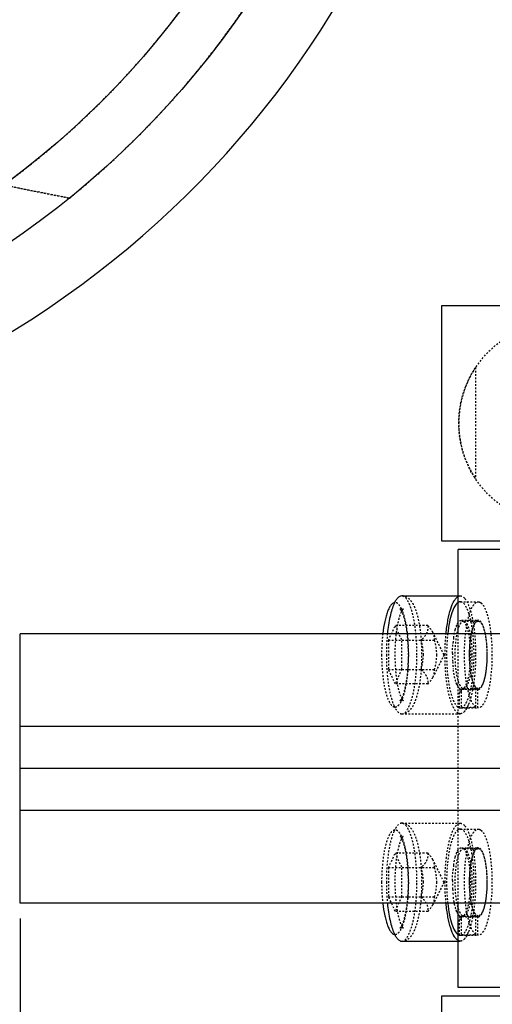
# Model space of a CAD drawing. Header units: millimetres. Extents: x -24622 to 57, y -1603 to 1112.
# Tile 39 of 219: x -23401 to -23373, y -102 to -44. Entities that reach past the tile are written whole.
import ezdxf
from ezdxf.lldxf.tags import DXFTag

# ---------------------------------------------------------------- set-up
doc = ezdxf.new("R2010")
doc.units = ezdxf.units.MM
doc.linetypes.add('HIDDEN', pattern=[0.2, 0.1, -0.1])
doc.layers.add('02___PRT_ALL_AXES', color=7, linetype='Continuous')
doc.layers.add('DEFAULT_2', color=8, linetype='HIDDEN')
tags = doc.linetypes.add('CENTER', pattern=[2, 1.25, -0.25, 0.25, -0.25]).pattern_tags.tags
tags[10:11] = [DXFTag(74, 4), DXFTag(75, 0), DXFTag(340, '0'), DXFTag(46, 1.0), DXFTag(50, 0.0), DXFTag(44, 0.0), DXFTag(45, 0.0)]
tags[8:9] = [DXFTag(74, 4), DXFTag(75, 0), DXFTag(340, '0'), DXFTag(46, 1.0), DXFTag(50, 0.0), DXFTag(44, 0.0), DXFTag(45, 0.0)]
tags[6:7] = [DXFTag(74, 4), DXFTag(75, 0), DXFTag(340, '0'), DXFTag(46, 1.0), DXFTag(50, 0.0), DXFTag(44, 0.0), DXFTag(45, 0.0)]
tags[4:5] = [DXFTag(74, 4), DXFTag(75, 0), DXFTag(340, '0'), DXFTag(46, 1.0), DXFTag(50, 0.0), DXFTag(44, 0.0), DXFTag(45, 0.0)]
doc.dimstyles.new('7', dxfattribs={"dimtxt": 7, "dimasz": 4.5, "dimexe": 0.7, "dimexo": 0.9, "dimgap": 1.8, "dimtad": 0, "dimtxsty": 'Standard', "dimblk": 'OPEN30', "dimcen": 0, "dimclrd": 5, "dimclre": 3, "dimclrt": 256, "dimadec": 0, "dimazin": 2, "dimtm": 1e-09, "dimtfac": 0.6, "dimtofl": 0, "dimtmove": 0, "dimatfit": 3, "dimldrblk": 'OPEN30', "dimfxl": 1, "dimtolj": 1, "dimarcsym": 0})

# ---------------------------------------------------------------- blocks, each defined once
blk = doc.blocks.new('_Open30')
at = {"color": 0, "linetype": 'ByBlock', "lineweight": -2}
for p, q in [((-1, 0.268), (0, 0)), ((0, 0), (-1, -0.268)), ((0, 0), (-1, 0))]:
    blk.add_line(p, q, dxfattribs=at)
blk = doc.blocks.new('*D106')
at = {"color": 5, "linetype": 'ByBlock', "lineweight": -2}
blk.add_line((-23504.44, -84.589), (-23501.226, -81.44), dxfattribs=at)
at = {"layer": 'Defpoints', "color": 0, "linetype": 'ByBlock'}
for p in [(-23365.176, 51.904), (-23498.012, -78.29)]:
    blk.add_point(p, dxfattribs=at)
at = {"color": 5, "linetype": 'ByBlock', "lineweight": -2, "xscale": 4.5, "yscale": 4.5, "zscale": 4.5, "rotation": 44.42437123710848}
blk.add_blockref('_Open30', (-23498.012, -78.29), dxfattribs=at)
at = {"linetype": 'ByBlock', "insert": (-23514.057, -94.016), "char_height": 7, "attachment_point": 5, "rotation": 44.42437}
blk.add_mtext('\\A1;∅186', dxfattribs=at)
blk = doc.blocks.new('*D107')
at = {"color": 3, "linetype": 'ByBlock', "lineweight": -2}
for p, q in [((-23401.094, -97.093), (-23401.094, -141.359)), ((-23201.094, -97.093), (-23201.094, -141.359))]:
    blk.add_line(p, q, dxfattribs=at)
at = {"color": 5, "linetype": 'ByBlock', "lineweight": -2}
for p, q in [((-23396.594, -140.659), (-23311.061, -140.659)), ((-23205.594, -140.659), (-23291.127, -140.659))]:
    blk.add_line(p, q, dxfattribs=at)
at = {"layer": 'Defpoints', "color": 0, "linetype": 'ByBlock'}
for p in [(-23401.094, -96.193), (-23201.094, -96.193), (-23401.094, -140.659)]:
    blk.add_point(p, dxfattribs=at)
at = {"color": 5, "linetype": 'ByBlock', "lineweight": -2, "xscale": 4.5, "yscale": 4.5, "zscale": 4.5, "rotation": 180}
blk.add_blockref('_Open30', (-23401.094, -140.659), dxfattribs=at)
at = {"color": 5, "linetype": 'ByBlock', "lineweight": -2, "xscale": 4.5, "yscale": 4.5, "zscale": 4.5}
blk.add_blockref('_Open30', (-23201.094, -140.659), dxfattribs=at)
at = {"linetype": 'ByBlock', "insert": (-23301.094, -140.659), "char_height": 7, "attachment_point": 5}
blk.add_mtext('\\A1;200', dxfattribs=at)

msp = doc.modelspace()

# ---------------------------------------------------------------- linework, layer by layer
at = {"color": 7, "linetype": 'Continuous'}
for p, q in [((-23376.094, -74.693), (-23376.094, -60.693)), ((-23376.094, -60.693), (-23347.515, -60.693)), ((-23367.725, -74.693), (-23376.094, -74.693)), ((-23375.129, -80.193), (-23375.129, -75.193)), ((-23367.725, -75.193), (-23375.129, -75.193)), ((-23378.478, -77.943), (-23375.129, -77.943)), ((-23401.094, -96.193), (-23401.094, -80.193)), ((-23201.094, -80.193), (-23401.094, -80.193)), ((-23201.094, -85.693), (-23401.094, -85.693)), ((-23201.094, -90.693), (-23401.094, -90.693)), ((-23201.094, -96.193), (-23401.094, -96.193)), ((-23375.129, -101.193), (-23375.129, -96.193)), ((-23378.478, -98.443), (-23375.129, -98.443)), ((-23376.094, -101.693), (-23367.725, -101.693)), ((-23376.094, -115.693), (-23376.094, -101.693)), ((-23367.725, -101.193), (-23375.129, -101.193))]:
    msp.add_line(p, q, dxfattribs=at)
at = {"color": 1, "linetype": 'CENTER', "ltscale": 40.64}
msp.add_line((-23201.094, -88.193), (-23401.094, -88.193), dxfattribs=at)
at = {"color": 7, "linetype": 'Continuous'}
msp.add_arc((-23431.594, -13.193), 57.5, 285.17438, 0.00494, dxfattribs=at)
for points, start_tangent, end_tangent in [([(-23378.478, -77.943), (-23378.596, -77.973), (-23378.713, -78.062), (-23378.825, -78.209), (-23378.931, -78.412)], (-1, 0), (-0.408995, -0.912537)), ([(-23375.846, -80.182), (-23375.731, -79.372), (-23375.565, -78.705), (-23375.36, -78.23), (-23375.247, -78.075), (-23375.13, -77.979)], (0.099431, 0.995044), (0.873806, 0.486274)), ([(-23375.13, -78.332), (-23375.325, -78.553), (-23375.5, -78.953), (-23375.644, -79.508), (-23375.748, -80.184)], (-0.850901, -0.525326), (-0.112112, -0.993696)), ([(-23378.899, -78.346), (-23379.117, -78.501), (-23379.22, -78.664), (-23379.316, -78.88), (-23379.403, -79.146), (-23379.48, -79.455), (-23379.598, -80.182)], (-0.984527, -0.175231), (-0.114539, -0.993419)), ([(-23378.931, -78.412), (-23379.057, -78.751), (-23379.166, -79.167), (-23379.323, -80.182)], (-0.408995, -0.912537), (-0.099429, -0.995045)), ([(-23379.598, -96.203), (-23379.48, -96.93), (-23379.403, -97.24), (-23379.316, -97.505), (-23379.22, -97.722), (-23379.117, -97.885), (-23378.899, -98.039)], (0.114539, -0.993419), (0.984524, -0.175252)), ([(-23379.323, -96.203), (-23379.166, -97.218), (-23379.057, -97.635), (-23378.931, -97.974)], (0.099429, -0.995045), (0.408995, -0.912537)), ([(-23375.13, -98.407), (-23375.247, -98.311), (-23375.36, -98.156), (-23375.565, -97.68), (-23375.731, -97.014), (-23375.846, -96.203)], (-0.873957, 0.486004), (-0.099445, 0.995043)), ([(-23375.748, -96.199), (-23375.645, -96.876), (-23375.501, -97.431), (-23375.325, -97.832), (-23375.13, -98.053)], (0.111929, -0.993716), (0.84936, -0.527813)), ([(-23378.931, -97.974), (-23378.825, -98.176), (-23378.713, -98.324), (-23378.596, -98.413), (-23378.478, -98.443)], (0.408995, -0.912537), (1, 0))]:
    msp.add_spline(points, degree=3, dxfattribs=dict(at, start_tangent=start_tangent, end_tangent=end_tangent))
at = {"layer": '02___PRT_ALL_AXES', "color": 7, "linetype": 'Continuous'}
for radius in [53, 50]:
    msp.add_circle((-23431.594, -13.193), radius, dxfattribs=at)
at = {"layer": '02___PRT_ALL_AXES', "color": 8, "linetype": 'HIDDEN'}
msp.add_circle((-23369.094, -67.693), 6, dxfattribs=at)
at = {"layer": 'DEFAULT_2', "color": 8, "linetype": 'HIDDEN'}
for p, q in [((-23398.171, -54.326), (-23445.028, -45.218)), ((-23398.302, -54.3), (-23398.171, -54.326)), ((-23374.094, -64.376), (-23374.094, -71.009)), ((-23375.129, -77.943), (-23375.001, -77.943)), ((-23374.965, -78.296), (-23375.002, -78.293)), ((-23375.001, -78.293), (-23373.938, -78.293)), ((-23373.939, -78.293), (-23373.903, -78.296)), ((-23378.427, -78.844), (-23378.482, -78.718)), ((-23378.478, -78.743), (-23378.392, -78.72)), ((-23374.935, -79.393), (-23374.81, -79.451)), ((-23374.935, -79.393), (-23373.938, -79.393)), ((-23374.81, -79.451), (-23374.808, -79.443)), ((-23374.808, -79.443), (-23373.938, -79.443)), ((-23379.253, -80.577), (-23378.865, -79.711)), ((-23378.865, -79.711), (-23378.476, -80.577)), ((-23376.933, -79.711), (-23378.865, -79.711)), ((-23379.253, -80.577), (-23379.253, -82.309)), ((-23379.253, -80.577), (-23376.544, -80.577)), ((-23378.476, -82.309), (-23378.476, -80.577)), ((-23375.967, -81.443), (-23376.627, -80.106)), ((-23375.129, -96.193), (-23375.129, -80.193)), ((-23375.967, -81.443), (-23376.627, -82.779)), ((-23378.865, -83.175), (-23379.253, -82.309)), ((-23379.253, -82.309), (-23376.544, -82.309)), ((-23378.476, -82.309), (-23378.865, -83.175)), ((-23376.933, -83.175), (-23378.865, -83.175)), ((-23374.81, -83.435), (-23374.884, -83.483)), ((-23374.815, -83.44), (-23374.81, -83.435)), ((-23374.808, -83.443), (-23374.815, -83.44)), ((-23374.808, -83.443), (-23373.938, -83.443)), ((-23374.222, -83.492), (-23374.347, -83.493)), ((-23374.347, -83.493), (-23373.938, -83.493)), ((-23373.974, -83.488), (-23374.222, -83.492)), ((-23374.088, -84.539), (-23374.088, -83.41)), ((-23373.974, -83.488), (-23373.974, -84.59)), ((-23373.974, -83.488), (-23373.938, -83.493)), ((-23378.478, -84.143), (-23378.565, -84.166)), ((-23378.481, -84.166), (-23378.43, -84.048)), ((-23375.058, -84.585), (-23375.058, -83.632)), ((-23374.944, -83.632), (-23374.944, -84.585)), ((-23374.547, -84.471), (-23374.604, -84.59)), ((-23374.347, -84.593), (-23373.938, -84.593)), ((-23373.938, -84.592), (-23373.974, -84.59)), ((-23378.478, -84.943), (-23375.001, -84.943)), ((-23378.478, -91.443), (-23375.001, -91.443)), ((-23378.427, -92.344), (-23378.482, -92.218)), ((-23378.478, -92.243), (-23378.392, -92.22)), ((-23374.965, -91.796), (-23375.002, -91.793)), ((-23375.001, -91.793), (-23373.938, -91.793)), ((-23373.939, -91.793), (-23373.903, -91.796)), ((-23374.935, -92.893), (-23374.81, -92.951)), ((-23374.935, -92.893), (-23373.938, -92.893)), ((-23374.81, -92.951), (-23374.808, -92.943)), ((-23374.808, -92.943), (-23373.938, -92.943)), ((-23379.253, -94.077), (-23378.865, -93.211)), ((-23378.865, -93.211), (-23378.476, -94.077)), ((-23376.933, -93.211), (-23378.865, -93.211)), ((-23379.253, -94.077), (-23379.253, -95.809)), ((-23379.253, -94.077), (-23376.544, -94.077)), ((-23378.476, -95.809), (-23378.476, -94.077)), ((-23375.967, -94.943), (-23376.627, -93.606)), ((-23375.967, -94.943), (-23376.627, -96.279)), ((-23378.865, -96.675), (-23379.253, -95.809)), ((-23379.253, -95.809), (-23376.544, -95.809)), ((-23378.476, -95.809), (-23378.865, -96.675)), ((-23376.933, -96.675), (-23378.865, -96.675)), ((-23374.81, -96.935), (-23374.884, -96.983)), ((-23374.815, -96.94), (-23374.81, -96.935)), ((-23374.808, -96.943), (-23374.815, -96.94)), ((-23374.808, -96.943), (-23373.938, -96.943)), ((-23374.222, -96.992), (-23374.347, -96.993)), ((-23374.347, -96.993), (-23373.938, -96.993)), ((-23373.974, -96.988), (-23374.222, -96.992)), ((-23374.088, -98.039), (-23374.088, -96.91)), ((-23373.974, -96.988), (-23373.974, -98.09)), ((-23373.974, -96.988), (-23373.938, -96.993)), ((-23378.481, -97.666), (-23378.43, -97.548)), ((-23375.058, -98.085), (-23375.058, -97.132)), ((-23374.944, -97.132), (-23374.944, -98.085)), ((-23378.478, -97.643), (-23378.565, -97.666)), ((-23374.547, -97.971), (-23374.604, -98.09)), ((-23374.347, -98.093), (-23373.938, -98.093)), ((-23373.938, -98.092), (-23373.974, -98.09)), ((-23375.129, -98.443), (-23375.001, -98.443))]:
    msp.add_line(p, q, dxfattribs=at)
msp.add_circle((-23431.594, -13.193), 32.5, dxfattribs=at)
for centre, radius, start, end in [((-23431.594, -13.193), 57.5, 0.00494, 265.84517), ((-23431.594, -13.193), 53, 309.09553, 270), ((-23431.594, -13.193), 50, 306.15635, 24.35388), ((-23431.594, -13.193), 34.5, 268.76647, 9.22909), ((-23413.481, -28.938), 18, 259, 19), ((-23413.481, -28.938), 15, 259.01025, 19), ((-23369.094, -67.693), 6, 146.44269, 213.55731), ((-23378.86, -78.566), 0.224, 91.1775, 100.11318), ((-23382.077, -80.852), 7.945, 9.84631, 10.33237), ((-23389.73, -81.443), 11.668, 355.55835, 4.43702), ((-23369.373, -81.308), 6.087, 171.75916, 174.38939), ((-23367.702, -81.444), 7.764, 179.29636, 183.10645), ((-23368.658, -81.503), 6.806, 183.04952, 186.4925), ((-23375.63, -69.149), 14.344, 272.52221, 276.17154), ((-23374.347, -68.463), 15.03, 267.95112, 268.63424), ((-23374.348, -68.502), 14.991, 268.63436, 269.31919), ((-23374.347, -68.412), 15.081, 269.32005, 270.00076), ((-23381.749, -82.093), 7.613, 349.16595, 349.66765), ((-23382.076, -82.033), 7.945, 349.66744, 350.1475), ((-23378.86, -84.319), 0.224, 259.8856, 268.8207), ((-23375.365, -84.258), 0.824, 319.44309, 323.08398), ((-23376.005, -83.845), 1.586, 330.94351, 331.99142), ((-23376.735, -83.495), 2.396, 335.94559, 337.6555), ((-23378.86, -92.066), 0.224, 91.1775, 100.11318), ((-23382.077, -94.352), 7.945, 9.84631, 10.33237), ((-23389.73, -94.943), 11.668, 355.55835, 4.43702), ((-23369.373, -94.808), 6.087, 171.75916, 174.38939), ((-23367.702, -94.944), 7.764, 179.29636, 183.10645), ((-23368.658, -95.003), 6.806, 183.04952, 186.4925), ((-23375.63, -82.649), 14.344, 272.52221, 276.17154), ((-23374.347, -81.963), 15.03, 267.95112, 268.63424), ((-23374.348, -82.002), 14.991, 268.63436, 269.31919), ((-23374.347, -81.912), 15.081, 269.32005, 270.00076), ((-23381.749, -95.593), 7.613, 349.16595, 349.66765), ((-23382.076, -95.533), 7.945, 349.66744, 350.1475), ((-23378.86, -97.819), 0.224, 259.8856, 268.8207), ((-23376.005, -97.345), 1.586, 330.94351, 331.99142), ((-23376.735, -96.995), 2.396, 335.94559, 337.6555), ((-23375.365, -97.758), 0.824, 319.44309, 323.08398)]:
    msp.add_arc(centre, radius, start, end, dxfattribs=at)
for centre, start_param, end_param in [((-23375.655, -81.443), 4.782287, 4.896737), ((-23374.347, -81.443), 4.642491, 4.756026), ((-23375.655, -94.943), 4.782287, 4.896737), ((-23374.347, -94.943), 4.642491, 4.756026)]:
    msp.add_ellipse(centre, major_axis=(8.549, 0), ratio=0.368461, start_param=start_param, end_param=end_param, dxfattribs=at)
for points, start_tangent, end_tangent in [([(-23402.037, -53.521), (-23402.018, -53.531), (-23401.951, -53.55), (-23401.838, -53.577), (-23401.685, -53.612), (-23401.497, -53.654), (-23401.28, -53.7), (-23400.776, -53.806), (-23400.207, -53.922), (-23399.595, -54.045), (-23398.955, -54.172), (-23398.302, -54.3)], (-0.806567, -0.591143), (0.98154, -0.191255)), ([(-23378.478, -84.943), (-23378.28, -84.91), (-23378.112, -84.825), (-23377.861, -84.565), (-23377.683, -84.223), (-23377.54, -83.797), (-23377.427, -83.29), (-23377.344, -82.715), (-23377.293, -82.091), (-23377.276, -81.443), (-23377.293, -80.794), (-23377.344, -80.171), (-23377.427, -79.596), (-23377.54, -79.089), (-23377.683, -78.663), (-23377.861, -78.321), (-23378.112, -78.06), (-23378.28, -77.976), (-23378.478, -77.943)], (1, 0), (-1, 0)), ([(-23377.572, -81.443), (-23377.59, -80.76), (-23377.641, -80.103), (-23377.725, -79.498), (-23377.838, -78.968), (-23377.975, -78.533), (-23378.051, -78.356), (-23378.131, -78.209), (-23378.478, -77.943)], (0, 1), (-1, 0)), ([(-23375.13, -77.979), (-23375.098, -77.963), (-23375.001, -77.943)], (0.873806, 0.486274), (1, 0.000075)), ([(-23375.002, -78.293), (-23375.034, -78.295), (-23375.13, -78.332)], (-0.999987, -0.005074), (-0.850901, -0.525326)), ([(-23375.001, -77.943), (-23374.863, -77.983), (-23374.729, -78.104)], (1, 0.000075), (0.635475, -0.772122)), ([(-23374.944, -84.585), (-23374.792, -84.488), (-23374.647, -84.281), (-23374.515, -83.974), (-23374.401, -83.576), (-23374.308, -83.102), (-23374.239, -82.568), (-23374.186, -81.401), (-23374.247, -80.24), (-23374.319, -79.714), (-23374.416, -79.25), (-23374.533, -78.863), (-23374.667, -78.569), (-23374.813, -78.378), (-23374.965, -78.296)], (0.965306, 0.261122), (-0.986066, 0.166355)), ([(-23374.088, -84.539), (-23374.232, -84.381), (-23374.367, -84.122), (-23374.487, -83.772), (-23374.589, -83.342), (-23374.722, -82.307), (-23374.75, -81.154), (-23374.668, -80.041), (-23374.589, -79.547), (-23374.488, -79.117), (-23374.368, -78.766), (-23374.302, -78.624), (-23374.234, -78.507), (-23373.939, -78.293)], (-0.811363, 0.584542), (0.999989, 0.004647)), ([(-23374.729, -78.104), (-23374.701, -78.14), (-23374.619, -78.27)], (0.635475, -0.772122), (0.486165, -0.873867)), ([(-23374.619, -78.27), (-23374.42, -78.758), (-23374.26, -79.427)], (0.486165, -0.873867), (0.179387, -0.983779)), ([(-23373.903, -78.296), (-23373.874, -78.303), (-23373.789, -78.346)], (0.986066, -0.166355), (0.811363, -0.584542)), ([(-23378.392, -78.72), (-23378.398, -78.728), (-23378.426, -78.761), (-23378.465, -78.822), (-23378.508, -78.908), (-23378.554, -79.018), (-23378.6, -79.149), (-23378.644, -79.298), (-23378.686, -79.463), (-23378.724, -79.643), (-23378.759, -79.836), (-23378.817, -80.256), (-23378.857, -80.71), (-23378.878, -81.183), (-23378.878, -81.664), (-23378.859, -82.138), (-23378.821, -82.593), (-23378.764, -83.017), (-23378.692, -83.394), (-23378.607, -83.714), (-23378.516, -83.961), (-23378.431, -84.116)], (0.913282, 0.407328), (0.582944, -0.812512)), ([(-23378.482, -78.718), (-23378.572, -78.556), (-23378.667, -78.438), (-23378.765, -78.367), (-23378.865, -78.343)], (-0.430094, 0.902784), (-0.999863, 0.016539)), ([(-23378.564, -84.166), (-23378.558, -84.157), (-23378.531, -84.124), (-23378.492, -84.064), (-23378.448, -83.977), (-23378.402, -83.867), (-23378.356, -83.737), (-23378.312, -83.588), (-23378.271, -83.423), (-23378.232, -83.242), (-23378.197, -83.049), (-23378.139, -82.629), (-23378.099, -82.176), (-23378.079, -81.703), (-23378.078, -81.222), (-23378.097, -80.747), (-23378.135, -80.292), (-23378.192, -79.869), (-23378.264, -79.491), (-23378.349, -79.172), (-23378.441, -78.925), (-23378.525, -78.769)], (-0.913282, -0.407328), (-0.582944, 0.812512)), ([(-23378.525, -78.769), (-23378.543, -78.745), (-23378.557, -78.729), (-23378.562, -78.724), (-23378.565, -78.721), (-23378.565, -78.72), (-23378.564, -78.72), (-23378.56, -78.722), (-23378.555, -78.725), (-23378.547, -78.729), (-23378.537, -78.733), (-23378.511, -78.74), (-23378.478, -78.743)], (-0.582945, 0.812512), (1, 0)), ([(-23378.097, -80.54), (-23378.223, -79.579), (-23378.427, -78.844)], (-0.078517, 0.996913), (-0.369588, 0.929196)), ([(-23373.789, -78.346), (-23373.644, -78.505), (-23373.509, -78.764), (-23373.389, -79.114), (-23373.288, -79.543), (-23373.154, -80.579), (-23373.126, -81.731), (-23373.208, -82.845), (-23373.287, -83.339), (-23373.389, -83.769), (-23373.508, -84.119), (-23373.574, -84.261), (-23373.643, -84.379), (-23373.938, -84.593)], (0.811363, -0.584542), (-0.999989, -0.004647)), ([(-23375.168, -79.6), (-23375.112, -79.51), (-23374.935, -79.393)], (0.469189, 0.883098), (1, 0)), ([(-23374.808, -79.443), (-23374.979, -79.555), (-23375.058, -79.693), (-23375.131, -79.881)], (-1, 0), (-0.307756, -0.951465)), ([(-23374.81, -79.451), (-23374.726, -79.558), (-23374.648, -79.718), (-23374.518, -80.176), (-23374.434, -80.772), (-23374.405, -81.443), (-23374.434, -82.113), (-23374.518, -82.71), (-23374.648, -83.167), (-23374.726, -83.327), (-23374.81, -83.435)], (0.730167, -0.683269), (-0.729193, -0.684308)), ([(-23374.29, -81.443), (-23374.329, -80.677), (-23374.377, -80.332), (-23374.442, -80.029), (-23374.52, -79.78), (-23374.61, -79.595), (-23374.808, -79.443)], (0, 1), (-1, 0)), ([(-23373.938, -79.393), (-23374.124, -79.522), (-23374.209, -79.68), (-23374.286, -79.894), (-23374.351, -80.157), (-23374.404, -80.46), (-23374.463, -81.151), (-23374.457, -81.879), (-23374.385, -82.551), (-23374.256, -83.084), (-23374.176, -83.276), (-23374.088, -83.41)], (-1, 0), (0.661342, -0.750085)), ([(-23374.456, -81.443), (-23374.417, -80.677), (-23374.369, -80.332), (-23374.304, -80.029), (-23374.226, -79.78), (-23374.136, -79.595), (-23373.938, -79.443)], (0, 1), (1, 0.000112)), ([(-23374.248, -79.494), (-23374.134, -80.424), (-23374.095, -81.443)], (0.171035, -0.985265), (0, -1)), ([(-23373.938, -83.493), (-23373.735, -83.337), (-23373.643, -83.147), (-23373.563, -82.892), (-23373.497, -82.582), (-23373.448, -82.227), (-23373.408, -81.443), (-23373.448, -80.658), (-23373.497, -80.304), (-23373.563, -79.993), (-23373.643, -79.738), (-23373.735, -79.549), (-23373.938, -79.393)], (1, 0), (-1, 0)), ([(-23373.938, -79.443), (-23373.74, -79.595), (-23373.651, -79.78), (-23373.572, -80.029), (-23373.508, -80.332), (-23373.46, -80.677), (-23373.421, -81.443)], (1, 0.000112), (0, -1)), ([(-23376.933, -79.711), (-23376.934, -79.925), (-23376.997, -80.144), (-23377.13, -80.363), (-23377.321, -80.577)], (0.108741, -0.99407), (-0.709206, -0.705001)), ([(-23376.624, -80.113), (-23376.682, -80.011), (-23376.933, -79.711)], (-0.444093, 0.895981), (-0.709206, 0.705001)), ([(-23375.397, -80.435), (-23375.377, -80.304), (-23375.299, -79.951)], (0.144493, 0.989506), (0.264641, 0.964347)), ([(-23375.131, -79.881), (-23375.274, -80.576), (-23375.325, -81.443)], (-0.307756, -0.951465), (0, -1)), ([(-23375.299, -79.951), (-23375.269, -79.849), (-23375.168, -79.6)], (0.264641, 0.964347), (0.469189, 0.883098)), ([(-23379.598, -80.182), (-23379.628, -80.485), (-23379.667, -81.443)], (-0.114539, -0.993419), (-0.001338, -0.999999)), ([(-23379.323, -80.182), (-23379.35, -80.488), (-23379.384, -81.443)], (-0.099429, -0.995045), (0, -1)), ([(-23377.191, -81.443), (-23377.321, -80.577)], (0, 1), (-0.268593, 0.963254)), ([(-23376.544, -80.577), (-23376.548, -80.347), (-23376.624, -80.113)], (0.108741, 0.99407), (-0.444093, 0.895981)), ([(-23376.544, -80.577), (-23376.415, -81.443)], (0.268593, -0.963254), (0, -1)), ([(-23375.907, -81.443), (-23375.903, -81.121), (-23375.846, -80.182)], (0, 1), (0.099431, 0.995044)), ([(-23375.748, -80.184), (-23375.815, -81.583), (-23375.716, -82.953), (-23375.609, -83.539), (-23375.471, -84.016), (-23375.309, -84.36), (-23375.13, -84.553)], (-0.112112, -0.993696), (0.84936, -0.527813)), ([(-23375.465, -81.349), (-23375.462, -81.186), (-23375.431, -80.713)], (0.011862, 0.99993), (0.098147, 0.995172)), ([(-23379.667, -81.443), (-23379.609, -82.598), (-23379.539, -83.123), (-23379.444, -83.587), (-23379.328, -83.973), (-23379.195, -84.267), (-23379.051, -84.458), (-23378.899, -84.539)], (0.001336, -0.999999), (0.984524, -0.175252)), ([(-23379.384, -81.443), (-23379.263, -83.193), (-23379.119, -83.918), (-23378.931, -84.474)], (0, -1), (0.408995, -0.912537)), ([(-23378.478, -84.943), (-23378.131, -84.676), (-23378.051, -84.529), (-23377.975, -84.353), (-23377.838, -83.918), (-23377.725, -83.387), (-23377.641, -82.782), (-23377.59, -82.125), (-23377.572, -81.443)], (1, 0), (0, 1)), ([(-23377.321, -82.309), (-23377.191, -81.443)], (0.268593, 0.963254), (0, 1)), ([(-23376.415, -81.443), (-23376.544, -82.309)], (0, -1), (-0.268593, -0.963254)), ([(-23375.13, -84.907), (-23375.287, -84.763), (-23375.435, -84.514), (-23375.569, -84.168), (-23375.685, -83.735), (-23375.85, -82.666), (-23375.907, -81.443)], (-0.873957, 0.486004), (0, 1)), ([(-23375.325, -81.443), (-23375.274, -82.31), (-23375.131, -83.005)], (0, -1), (0.307756, -0.951465)), ([(-23374.808, -83.443), (-23374.61, -83.291), (-23374.52, -83.106), (-23374.442, -82.857), (-23374.377, -82.554), (-23374.329, -82.208), (-23374.29, -81.443)], (1, 0), (0, 1)), ([(-23373.938, -83.443), (-23374.136, -83.291), (-23374.226, -83.106), (-23374.304, -82.857), (-23374.369, -82.554), (-23374.417, -82.208), (-23374.456, -81.443)], (-1, -0.000112), (0, 1)), ([(-23374.095, -81.443), (-23374.134, -82.462), (-23374.249, -83.393)], (0, -1), (-0.171141, -0.985247)), ([(-23373.421, -81.443), (-23373.46, -82.208), (-23373.508, -82.554), (-23373.572, -82.857), (-23373.651, -83.106), (-23373.74, -83.29), (-23373.938, -83.443)], (0, -1), (-1, -0.000112)), ([(-23378.43, -84.048), (-23378.224, -83.312), (-23378.097, -82.346)], (0.372318, 0.928105), (0.078613, 0.996905)), ([(-23377.321, -82.309), (-23377.13, -82.523), (-23376.997, -82.742), (-23376.934, -82.961), (-23376.933, -83.175)], (0.709206, -0.705001), (-0.108741, -0.99407)), ([(-23376.624, -82.773), (-23376.548, -82.538), (-23376.544, -82.309)], (0.444092, 0.895981), (-0.108741, 0.99407)), ([(-23375.328, -82.822), (-23375.355, -82.696), (-23375.421, -82.273)], (-0.229036, 0.973418), (-0.113819, 0.993502)), ([(-23376.933, -83.175), (-23376.838, -83.076), (-23376.624, -82.773)], (0.709206, 0.705001), (0.444092, 0.895981)), ([(-23375.207, -83.203), (-23375.24, -83.12), (-23375.328, -82.822)], (-0.39744, 0.917628), (-0.229036, 0.973418)), ([(-23375.131, -83.005), (-23375.058, -83.192), (-23374.979, -83.33), (-23374.808, -83.443)], (0.307756, -0.951465), (1, 0)), ([(-23375.207, -83.203), (-23375.108, -83.383), (-23375, -83.478)], (0.39744, -0.917628), (0.907787, -0.419431)), ([(-23374.999, -83.479), (-23375.023, -83.511), (-23375.058, -83.632)], (-0.684432, -0.729077), (0, -1)), ([(-23374.944, -83.632), (-23374.94, -83.59), (-23374.884, -83.483)], (0, 1), (0.718141, 0.695898)), ([(-23374.272, -83.524), (-23374.385, -84.009), (-23374.519, -84.406)], (-0.187997, -0.98217), (-0.380511, -0.924776)), ([(-23378.865, -84.543), (-23378.765, -84.518), (-23378.619, -84.394), (-23378.481, -84.166)], (0.999752, 0.022276), (0.429152, 0.903232)), ([(-23378.431, -84.116), (-23378.413, -84.14), (-23378.399, -84.156), (-23378.394, -84.161), (-23378.392, -84.165), (-23378.391, -84.166), (-23378.392, -84.166), (-23378.396, -84.164), (-23378.402, -84.161), (-23378.41, -84.157), (-23378.42, -84.153), (-23378.445, -84.146), (-23378.478, -84.143)], (0.582945, -0.812512), (-1, 0)), ([(-23375.058, -83.632), (-23375.001, -83.643)], (0.932185, -0.361983), (1, 0)), ([(-23375.001, -83.643), (-23374.944, -83.632)], (1, 0), (0.932185, 0.361983)), ([(-23378.931, -84.474), (-23378.825, -84.676), (-23378.713, -84.824), (-23378.596, -84.913), (-23378.478, -84.943)], (0.408995, -0.912537), (1, 0)), ([(-23375.13, -84.553), (-23375.112, -84.563), (-23375.058, -84.585)], (0.84936, -0.527813), (0.965306, -0.261122)), ([(-23374.618, -84.615), (-23374.64, -84.653), (-23374.706, -84.753)], (-0.485773, -0.874085), (-0.6015, -0.798873)), ([(-23375.001, -84.943), (-23375.033, -84.941), (-23375.13, -84.907)], (-1, -0.000075), (-0.873957, 0.486004)), ([(-23374.739, -84.794), (-23374.869, -84.905), (-23375.001, -84.943)], (-0.651029, -0.759053), (-1, -0.000075)), ([(-23378.478, -91.443), (-23378.596, -91.473), (-23378.713, -91.562), (-23378.825, -91.709), (-23378.931, -91.912)], (-1, 0), (-0.408995, -0.912537)), ([(-23378.478, -98.443), (-23378.28, -98.41), (-23378.112, -98.325), (-23377.861, -98.065), (-23377.683, -97.723), (-23377.54, -97.297), (-23377.427, -96.79), (-23377.344, -96.215), (-23377.293, -95.591), (-23377.276, -94.943), (-23377.293, -94.294), (-23377.344, -93.671), (-23377.427, -93.096), (-23377.54, -92.589), (-23377.683, -92.163), (-23377.861, -91.821), (-23378.112, -91.56), (-23378.28, -91.476), (-23378.478, -91.443)], (1, 0), (-1, 0)), ([(-23377.572, -94.943), (-23377.59, -94.26), (-23377.641, -93.603), (-23377.725, -92.998), (-23377.838, -92.468), (-23377.975, -92.033), (-23378.051, -91.856), (-23378.131, -91.709), (-23378.478, -91.443)], (0, 1), (-1, 0)), ([(-23375.907, -94.943), (-23375.85, -93.72), (-23375.685, -92.651), (-23375.569, -92.218), (-23375.435, -91.871), (-23375.287, -91.622), (-23375.13, -91.479)], (0, 1), (0.873806, 0.486274)), ([(-23375.13, -91.479), (-23375.098, -91.463), (-23375.001, -91.443)], (0.873806, 0.486274), (1, 0.000075)), ([(-23375.001, -91.443), (-23374.863, -91.483), (-23374.729, -91.604)], (1, 0.000075), (0.635475, -0.772122)), ([(-23374.729, -91.604), (-23374.701, -91.64), (-23374.619, -91.77)], (0.635475, -0.772122), (0.486165, -0.873867)), ([(-23374.619, -91.77), (-23374.42, -92.258), (-23374.26, -92.927)], (0.486165, -0.873867), (0.179387, -0.983779)), ([(-23378.899, -91.846), (-23379.051, -91.928), (-23379.195, -92.119), (-23379.328, -92.413), (-23379.444, -92.799), (-23379.539, -93.263), (-23379.609, -93.787), (-23379.667, -94.943)], (-0.984527, -0.175231), (-0.001338, -0.999999)), ([(-23378.931, -91.912), (-23379.119, -92.468), (-23379.263, -93.193), (-23379.384, -94.943)], (-0.408995, -0.912537), (0, -1)), ([(-23378.392, -92.22), (-23378.398, -92.228), (-23378.426, -92.261), (-23378.465, -92.322), (-23378.508, -92.408), (-23378.554, -92.518), (-23378.6, -92.649), (-23378.644, -92.798), (-23378.686, -92.963), (-23378.724, -93.143), (-23378.759, -93.336), (-23378.817, -93.756), (-23378.857, -94.21), (-23378.878, -94.683), (-23378.878, -95.164), (-23378.859, -95.638), (-23378.821, -96.093), (-23378.764, -96.517), (-23378.692, -96.894), (-23378.607, -97.214), (-23378.516, -97.461), (-23378.431, -97.616)], (0.913282, 0.407328), (0.582944, -0.812512)), ([(-23378.482, -92.218), (-23378.572, -92.056), (-23378.667, -91.938), (-23378.765, -91.867), (-23378.865, -91.843)], (-0.430094, 0.902784), (-0.999863, 0.016539)), ([(-23378.564, -97.666), (-23378.558, -97.657), (-23378.531, -97.624), (-23378.492, -97.564), (-23378.448, -97.477), (-23378.402, -97.367), (-23378.356, -97.237), (-23378.312, -97.088), (-23378.271, -96.923), (-23378.232, -96.742), (-23378.197, -96.549), (-23378.139, -96.129), (-23378.099, -95.676), (-23378.079, -95.203), (-23378.078, -94.722), (-23378.097, -94.247), (-23378.135, -93.792), (-23378.192, -93.369), (-23378.264, -92.991), (-23378.349, -92.672), (-23378.441, -92.425), (-23378.525, -92.269)], (-0.913282, -0.407328), (-0.582944, 0.812512)), ([(-23378.525, -92.269), (-23378.543, -92.245), (-23378.557, -92.229), (-23378.562, -92.224), (-23378.565, -92.221), (-23378.565, -92.22), (-23378.564, -92.22), (-23378.56, -92.222), (-23378.555, -92.225), (-23378.547, -92.229), (-23378.537, -92.233), (-23378.511, -92.24), (-23378.478, -92.243)], (-0.582945, 0.812512), (1, 0)), ([(-23378.097, -94.04), (-23378.223, -93.079), (-23378.427, -92.344)], (-0.078517, 0.996913), (-0.369588, 0.929196)), ([(-23375.13, -91.832), (-23375.308, -92.025), (-23375.471, -92.369), (-23375.609, -92.845), (-23375.716, -93.43), (-23375.815, -94.8), (-23375.748, -96.199)], (-0.850901, -0.525326), (0.111929, -0.993716)), ([(-23375.002, -91.793), (-23375.034, -91.795), (-23375.13, -91.832)], (-0.999987, -0.005074), (-0.850901, -0.525326)), ([(-23374.944, -98.085), (-23374.792, -97.988), (-23374.647, -97.781), (-23374.515, -97.474), (-23374.401, -97.076), (-23374.308, -96.602), (-23374.239, -96.068), (-23374.186, -94.901), (-23374.247, -93.74), (-23374.319, -93.214), (-23374.416, -92.75), (-23374.533, -92.363), (-23374.667, -92.069), (-23374.813, -91.878), (-23374.965, -91.796)], (0.965306, 0.261122), (-0.986066, 0.166355)), ([(-23374.088, -98.039), (-23374.232, -97.881), (-23374.367, -97.622), (-23374.487, -97.272), (-23374.589, -96.842), (-23374.722, -95.807), (-23374.75, -94.654), (-23374.668, -93.541), (-23374.589, -93.047), (-23374.488, -92.617), (-23374.368, -92.266), (-23374.302, -92.124), (-23374.234, -92.007), (-23373.939, -91.793)], (-0.811363, 0.584542), (0.999989, 0.004647)), ([(-23373.789, -91.846), (-23373.644, -92.005), (-23373.509, -92.264), (-23373.389, -92.614), (-23373.288, -93.043), (-23373.154, -94.079), (-23373.126, -95.231), (-23373.208, -96.345), (-23373.287, -96.839), (-23373.389, -97.269), (-23373.508, -97.619), (-23373.574, -97.761), (-23373.643, -97.879), (-23373.938, -98.093)], (0.811363, -0.584542), (-0.999989, -0.004647)), ([(-23373.903, -91.796), (-23373.874, -91.803), (-23373.789, -91.846)], (0.986066, -0.166355), (0.811363, -0.584542)), ([(-23375.168, -93.1), (-23375.112, -93.01), (-23374.935, -92.893)], (0.469189, 0.883098), (1, 0)), ([(-23374.808, -92.943), (-23374.979, -93.055), (-23375.058, -93.193), (-23375.131, -93.381)], (-1, 0), (-0.307756, -0.951465)), ([(-23374.81, -92.951), (-23374.726, -93.058), (-23374.648, -93.218), (-23374.518, -93.676), (-23374.434, -94.272), (-23374.405, -94.943), (-23374.434, -95.613), (-23374.518, -96.21), (-23374.648, -96.667), (-23374.726, -96.827), (-23374.81, -96.935)], (0.730167, -0.683269), (-0.729193, -0.684308)), ([(-23374.29, -94.943), (-23374.329, -94.177), (-23374.377, -93.832), (-23374.442, -93.529), (-23374.52, -93.28), (-23374.61, -93.095), (-23374.808, -92.943)], (0, 1), (-1, 0)), ([(-23373.938, -92.893), (-23374.124, -93.022), (-23374.209, -93.18), (-23374.286, -93.394), (-23374.351, -93.657), (-23374.404, -93.96), (-23374.463, -94.651), (-23374.457, -95.379), (-23374.385, -96.051), (-23374.256, -96.584), (-23374.176, -96.776), (-23374.088, -96.91)], (-1, 0), (0.661342, -0.750085)), ([(-23374.456, -94.943), (-23374.417, -94.177), (-23374.369, -93.832), (-23374.304, -93.529), (-23374.226, -93.28), (-23374.136, -93.095), (-23373.938, -92.943)], (0, 1), (1, 0.00023)), ([(-23373.938, -96.993), (-23373.735, -96.837), (-23373.643, -96.647), (-23373.563, -96.392), (-23373.497, -96.082), (-23373.448, -95.727), (-23373.408, -94.943), (-23373.448, -94.158), (-23373.497, -93.804), (-23373.563, -93.493), (-23373.643, -93.238), (-23373.735, -93.049), (-23373.938, -92.893)], (1, 0), (-1, 0)), ([(-23373.938, -92.943), (-23373.74, -93.095), (-23373.651, -93.28), (-23373.572, -93.528), (-23373.508, -93.831), (-23373.46, -94.177), (-23373.421, -94.943)], (1, 0.00023), (0, -1)), ([(-23376.933, -93.211), (-23376.934, -93.425), (-23376.997, -93.644), (-23377.13, -93.863), (-23377.321, -94.077)], (0.108741, -0.99407), (-0.709206, -0.705001)), ([(-23376.624, -93.613), (-23376.682, -93.511), (-23376.933, -93.211)], (-0.444093, 0.895981), (-0.709206, 0.705001)), ([(-23375.397, -93.935), (-23375.377, -93.804), (-23375.299, -93.451)], (0.144493, 0.989506), (0.264641, 0.964347)), ([(-23375.131, -93.381), (-23375.274, -94.076), (-23375.325, -94.943)], (-0.307756, -0.951465), (0, -1)), ([(-23375.299, -93.451), (-23375.269, -93.349), (-23375.168, -93.1)], (0.264641, 0.964347), (0.469189, 0.883098)), ([(-23374.248, -92.994), (-23374.134, -93.924), (-23374.095, -94.943)], (0.171035, -0.985265), (0, -1)), ([(-23377.191, -94.943), (-23377.321, -94.077)], (0, 1), (-0.268593, 0.963254)), ([(-23376.544, -94.077), (-23376.548, -93.847), (-23376.624, -93.613)], (0.108741, 0.99407), (-0.444093, 0.895981)), ([(-23376.544, -94.077), (-23376.415, -94.943)], (0.268593, -0.963254), (0, -1)), ([(-23375.465, -94.849), (-23375.462, -94.686), (-23375.431, -94.213)], (0.011862, 0.99993), (0.098147, 0.995172)), ([(-23379.667, -94.943), (-23379.662, -95.266), (-23379.598, -96.203)], (0.001336, -0.999999), (0.114539, -0.993419)), ([(-23379.384, -94.943), (-23379.38, -95.264), (-23379.323, -96.203)], (0, -1), (0.099429, -0.995045)), ([(-23378.478, -98.443), (-23378.131, -98.176), (-23378.051, -98.029), (-23377.975, -97.853), (-23377.838, -97.418), (-23377.725, -96.887), (-23377.641, -96.282), (-23377.59, -95.625), (-23377.572, -94.943)], (1, 0), (0, 1)), ([(-23377.321, -95.809), (-23377.191, -94.943)], (0.268593, 0.963254), (0, 1)), ([(-23376.415, -94.943), (-23376.544, -95.809)], (0, -1), (-0.268593, -0.963254)), ([(-23375.846, -96.203), (-23375.872, -95.898), (-23375.907, -94.943)], (-0.099445, 0.995043), (0, 1)), ([(-23375.325, -94.943), (-23375.274, -95.81), (-23375.131, -96.505)], (0, -1), (0.307756, -0.951465)), ([(-23374.808, -96.943), (-23374.61, -96.791), (-23374.52, -96.606), (-23374.442, -96.357), (-23374.377, -96.054), (-23374.329, -95.708), (-23374.29, -94.943)], (1, 0), (0, 1)), ([(-23373.938, -96.943), (-23374.136, -96.791), (-23374.226, -96.606), (-23374.304, -96.357), (-23374.369, -96.054), (-23374.417, -95.708), (-23374.456, -94.943)], (-1, -0.000112), (0, 1)), ([(-23374.095, -94.943), (-23374.134, -95.962), (-23374.249, -96.893)], (0, -1), (-0.171141, -0.985247)), ([(-23373.421, -94.943), (-23373.46, -95.708), (-23373.508, -96.054), (-23373.572, -96.357), (-23373.651, -96.606), (-23373.74, -96.79), (-23373.938, -96.943)], (0, -1), (-1, -0.000112)), ([(-23378.43, -97.548), (-23378.224, -96.812), (-23378.097, -95.846)], (0.372318, 0.928105), (0.078613, 0.996905)), ([(-23377.321, -95.809), (-23377.13, -96.023), (-23376.997, -96.242), (-23376.934, -96.461), (-23376.933, -96.675)], (0.709206, -0.705001), (-0.108741, -0.99407)), ([(-23376.624, -96.273), (-23376.548, -96.038), (-23376.544, -95.809)], (0.444092, 0.895981), (-0.108741, 0.99407)), ([(-23375.328, -96.322), (-23375.355, -96.196), (-23375.421, -95.773)], (-0.229036, 0.973418), (-0.113819, 0.993502)), ([(-23376.933, -96.675), (-23376.838, -96.576), (-23376.624, -96.273)], (0.709206, 0.705001), (0.444092, 0.895981)), ([(-23375.207, -96.703), (-23375.24, -96.62), (-23375.328, -96.322)], (-0.39744, 0.917628), (-0.229036, 0.973418)), ([(-23375.207, -96.703), (-23375.108, -96.883), (-23375, -96.978)], (0.39744, -0.917628), (0.907787, -0.419431)), ([(-23375.131, -96.505), (-23375.058, -96.692), (-23374.979, -96.83), (-23374.808, -96.943)], (0.307756, -0.951465), (1, 0)), ([(-23374.999, -96.979), (-23375.023, -97.011), (-23375.058, -97.132)], (-0.684432, -0.729077), (0, -1)), ([(-23374.944, -97.132), (-23374.94, -97.09), (-23374.884, -96.983)], (0, 1), (0.718141, 0.695898)), ([(-23374.272, -97.024), (-23374.385, -97.509), (-23374.519, -97.906)], (-0.187997, -0.98217), (-0.380511, -0.924776)), ([(-23378.431, -97.616), (-23378.413, -97.64), (-23378.399, -97.656), (-23378.394, -97.661), (-23378.392, -97.665), (-23378.391, -97.666), (-23378.392, -97.666), (-23378.396, -97.664), (-23378.402, -97.661), (-23378.41, -97.657), (-23378.42, -97.653), (-23378.445, -97.646), (-23378.478, -97.643)], (0.582945, -0.812512), (-1, 0)), ([(-23375.058, -97.132), (-23375.001, -97.143)], (0.932185, -0.361983), (1, 0)), ([(-23375.001, -97.143), (-23374.944, -97.132)], (1, 0), (0.932185, 0.361983)), ([(-23378.865, -98.043), (-23378.765, -98.018), (-23378.619, -97.894), (-23378.481, -97.666)], (0.999752, 0.022276), (0.429152, 0.903232)), ([(-23375.13, -98.053), (-23375.112, -98.063), (-23375.058, -98.085)], (0.84936, -0.527813), (0.965306, -0.261122)), ([(-23374.618, -98.115), (-23374.64, -98.153), (-23374.706, -98.253)], (-0.485773, -0.874085), (-0.6015, -0.798873)), ([(-23375.001, -98.443), (-23375.033, -98.441), (-23375.13, -98.407)], (-1, -0.000075), (-0.873957, 0.486004)), ([(-23374.739, -98.294), (-23374.869, -98.405), (-23375.001, -98.443)], (-0.651029, -0.759053), (-1, -0.000075))]:
    msp.add_spline(points, degree=3, dxfattribs=dict(at, start_tangent=start_tangent, end_tangent=end_tangent))

# ---------------------------------------------------------------- dimensions: what is measured, and where the dimension line sits
at = {"color": 5, "linetype": 'ByBlock'}
dim = msp.add_diameter_dim_2p(p1=(-23365.176, 51.904), p2=(-23498.012, -78.29), dimstyle='7', dxfattribs=at)
dim.commit()
dim.dimension.update_dxf_attribs({"geometry": '*D106', "text_midpoint": (-23514.057, -94.016)})
dim = msp.add_linear_dim(base=(-23401.094, -140.659), p1=(-23201.094, -96.193), p2=(-23401.094, -96.193), dimstyle='7', dxfattribs=at)
dim.commit()
dim.dimension.update_dxf_attribs({"geometry": '*D107', "text_midpoint": (-23301.094, -140.659), "dimtype": 160})

doc.saveas('drawing.dxf')
